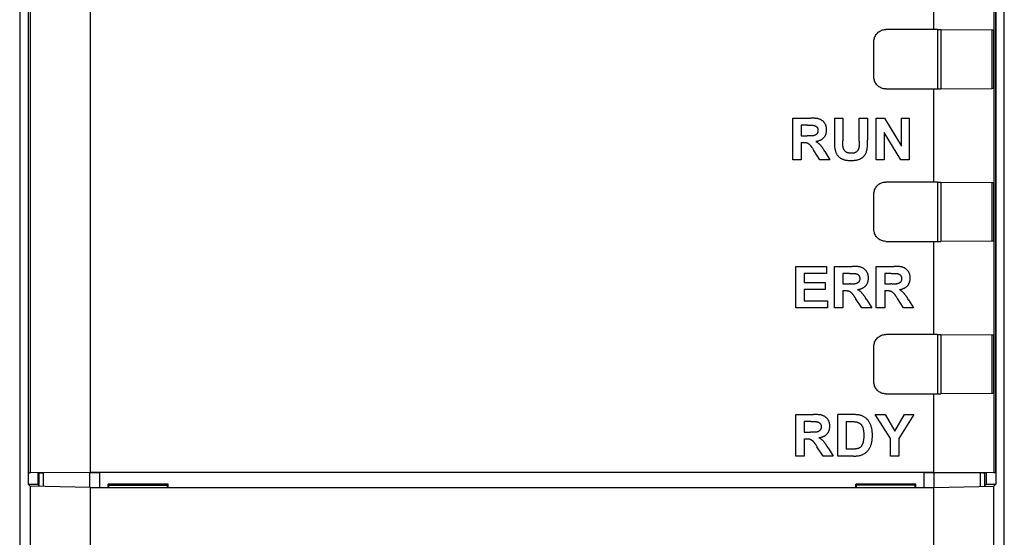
# Model space of a CAD drawing. Header units: millimetres. Extents: x 4414 to 5520, y -269 to 495.
# Tile 25 of 53: x 4793 to 4835, y -16 to 6. Entities that reach past the tile are written whole.
import ezdxf

# ---------------------------------------------------------------- set-up
doc = ezdxf.new("R2010")
doc.units = ezdxf.units.MM
doc.header["$LTSCALE"] = 23.1
doc.layers.get('0').update_dxf_attribs({"linetype": 'CONTINUOUS'})

msp = doc.modelspace()

# ---------------------------------------------------------------- linework, layer by layer
at = {"color": 0, "linetype": 'Continuous'}
for p, q in [((4793.402, 12.961), (4793.402, -155.439)), ((4835.402, -155.439), (4835.402, 12.961)), ((4793.769, 12.594), (4793.769, -13.608)), ((4793.782, -13.121), (4793.782, 12.581)), ((4793.848, 12.516), (4793.848, -13.116)), ((4796.413, 12.465), (4796.413, -13.112)), ((4832.392, 5.772), (4832.392, 12.465)), ((4834.957, 12.516), (4834.957, -13.116)), ((4835.023, 12.581), (4835.023, -13.121)), ((4835.036, 12.594), (4835.036, -13.608)), ((4832.554, 5.775), (4830.342, 5.775)), ((4832.554, 5.775), (4832.554, 3.248)), ((4832.554, 5.775), (4832.694, 5.775)), ((4832.694, 5.775), (4832.694, 3.248)), ((4832.694, 5.775), (4834.908, 5.763)), ((4834.877, 5.763), (4834.877, 3.259)), ((4834.937, 5.763), (4834.937, 3.26)), ((4834.957, 5.759), (4834.937, 5.763)), ((4829.842, 3.748), (4829.842, 5.275)), ((4830.342, 3.248), (4832.554, 3.248)), ((4832.392, -0.728), (4832.392, 3.251)), ((4832.554, 3.248), (4832.694, 3.248)), ((4832.694, 3.248), (4834.877, 3.259)), ((4834.917, 3.259), (4834.877, 3.259)), ((4834.929, 3.259), (4834.917, 3.259)), ((4834.937, 3.26), (4834.957, 3.264)), ((4826.377, 0.227), (4826.377, 1.995)), ((4826.377, 1.995), (4827.129, 1.995)), ((4826.735, 1.696), (4826.735, 1.247)), ((4827.013, 1.696), (4826.735, 1.696)), ((4828.16, 1.995), (4828.16, 1.023)), ((4828.16, 1.995), (4828.518, 1.995)), ((4828.518, 1.995), (4828.518, 1.037)), ((4829.207, 1.016), (4829.207, 1.995)), ((4829.207, 1.995), (4829.565, 1.995)), ((4829.565, 1.995), (4829.565, 1.065)), ((4829.943, 0.227), (4829.943, 1.995)), ((4829.943, 1.995), (4830.29, 1.995)), ((4830.29, 1.995), (4831.017, 0.81)), ((4831.017, 0.81), (4831.017, 1.995)), ((4831.017, 1.995), (4831.348, 1.995)), ((4831.348, 1.995), (4831.348, 0.227)), ((4830.274, 1.389), (4830.274, 0.227)), ((4830.991, 0.227), (4830.274, 1.389)), ((4826.735, 1.247), (4826.999, 1.247)), ((4826.735, 0.965), (4826.735, 0.227)), ((4827.057, 1.245), (4827.037, 1.246)), ((4827.095, 1.244), (4827.057, 1.245)), ((4827.115, 1.243), (4827.095, 1.244)), ((4828.16, 1.023), (4828.159, 0.938)), ((4828.515, 0.919), (4828.516, 0.94)), ((4828.516, 0.94), (4828.517, 0.983)), ((4828.517, 0.983), (4828.518, 1.005)), ((4829.565, 1.035), (4829.565, 1.065)), ((4827.218, 0.716), (4827.234, 0.69)), ((4827.267, 0.638), (4827.276, 0.626)), ((4827.54, 0.227), (4827.276, 0.626)), ((4827.722, 0.619), (4827.703, 0.651)), ((4827.751, 0.572), (4827.722, 0.619)), ((4827.751, 0.572), (4827.967, 0.227)), ((4826.735, 0.227), (4826.377, 0.227)), ((4827.967, 0.227), (4827.54, 0.227)), ((4830.274, 0.227), (4829.943, 0.227)), ((4831.348, 0.227), (4830.991, 0.227)), ((4832.554, -0.725), (4830.342, -0.725)), ((4832.554, -0.725), (4832.554, -3.252)), ((4832.554, -0.725), (4832.694, -0.725)), ((4832.694, -0.725), (4832.694, -3.252)), ((4832.694, -0.725), (4834.908, -0.737)), ((4834.877, -0.737), (4834.877, -3.241)), ((4834.937, -0.737), (4834.937, -3.24)), ((4834.937, -0.737), (4834.957, -0.741)), ((4829.842, -2.752), (4829.842, -1.225)), ((4830.342, -3.252), (4832.554, -3.252)), ((4832.392, -7.228), (4832.392, -3.249)), ((4832.554, -3.252), (4832.694, -3.252)), ((4834.877, -3.241), (4832.694, -3.252)), ((4834.917, -3.241), (4834.877, -3.241)), ((4834.929, -3.241), (4834.917, -3.241)), ((4834.957, -3.236), (4834.937, -3.24)), ((4826.513, -6.09), (4826.513, -4.321)), ((4826.513, -4.321), (4827.822, -4.321)), ((4827.822, -4.321), (4827.822, -4.62)), ((4828.16, -6.09), (4828.16, -4.321)), ((4828.16, -4.321), (4828.912, -4.321)), ((4829.943, -6.09), (4829.943, -4.321)), ((4829.943, -4.321), (4830.695, -4.321)), ((4826.871, -4.62), (4826.871, -5.013)), ((4827.822, -4.62), (4826.871, -4.62)), ((4826.871, -5.013), (4827.755, -5.013)), ((4827.755, -5.013), (4827.755, -5.312)), ((4828.518, -4.62), (4828.518, -5.07)), ((4828.797, -4.62), (4828.518, -4.62)), ((4830.301, -4.62), (4830.301, -5.07)), ((4830.58, -4.62), (4830.301, -4.62)), ((4826.871, -5.312), (4826.871, -5.791)), ((4827.755, -5.312), (4826.871, -5.312)), ((4828.518, -5.07), (4828.782, -5.07)), ((4828.518, -5.351), (4828.518, -6.09)), ((4828.84, -5.071), (4828.821, -5.07)), ((4828.879, -5.073), (4828.84, -5.071)), ((4828.898, -5.073), (4828.879, -5.073)), ((4830.301, -5.07), (4830.566, -5.07)), ((4830.301, -5.351), (4830.301, -6.09)), ((4830.623, -5.071), (4830.604, -5.07)), ((4830.662, -5.073), (4830.623, -5.071)), ((4830.681, -5.073), (4830.662, -5.073)), ((4826.871, -5.791), (4827.856, -5.791)), ((4827.856, -5.791), (4827.856, -6.09)), ((4829.051, -5.678), (4829.059, -5.691)), ((4829.323, -6.09), (4829.059, -5.691)), ((4829.505, -5.697), (4829.486, -5.666)), ((4829.535, -5.745), (4829.505, -5.697)), ((4829.535, -5.745), (4829.75, -6.09)), ((4830.834, -5.678), (4830.842, -5.691)), ((4831.107, -6.09), (4830.842, -5.691)), ((4831.289, -5.697), (4831.269, -5.666)), ((4831.318, -5.745), (4831.289, -5.697)), ((4831.318, -5.745), (4831.534, -6.09)), ((4827.856, -6.09), (4826.513, -6.09)), ((4828.518, -6.09), (4828.16, -6.09)), ((4829.75, -6.09), (4829.323, -6.09)), ((4830.301, -6.09), (4829.943, -6.09)), ((4831.534, -6.09), (4831.107, -6.09)), ((4832.554, -7.225), (4830.342, -7.225)), ((4832.554, -7.225), (4832.554, -9.752)), ((4832.554, -7.225), (4832.694, -7.225)), ((4832.694, -7.225), (4832.694, -9.752)), ((4832.694, -7.225), (4834.908, -7.237)), ((4834.877, -7.237), (4834.877, -9.741)), ((4834.937, -7.237), (4834.937, -9.74)), ((4834.937, -7.237), (4834.957, -7.241)), ((4829.842, -9.252), (4829.842, -7.725)), ((4830.342, -9.752), (4832.554, -9.752)), ((4832.392, -13.112), (4832.392, -9.749)), ((4832.554, -9.752), (4832.694, -9.752)), ((4834.877, -9.741), (4832.694, -9.752)), ((4834.917, -9.741), (4834.877, -9.741)), ((4834.929, -9.741), (4834.917, -9.741)), ((4834.957, -9.736), (4834.937, -9.74)), ((4826.513, -12.406), (4826.513, -10.638)), ((4826.513, -10.638), (4827.265, -10.638)), ((4828.296, -12.406), (4828.296, -10.638)), ((4830.544, -11.662), (4829.895, -10.638)), ((4829.895, -10.638), (4830.314, -10.638)), ((4830.314, -10.638), (4830.732, -11.338)), ((4830.732, -11.338), (4831.139, -10.638)), ((4831.55, -10.638), (4830.902, -11.664)), ((4831.139, -10.638), (4831.55, -10.638)), ((4826.871, -10.937), (4826.871, -11.386)), ((4827.15, -10.937), (4826.871, -10.937)), ((4828.654, -10.937), (4828.654, -12.107)), ((4828.654, -10.937), (4828.814, -10.937)), ((4826.871, -11.386), (4827.135, -11.386)), ((4826.871, -11.668), (4826.871, -12.406)), ((4827.193, -11.387), (4827.173, -11.387)), ((4827.231, -11.389), (4827.193, -11.387)), ((4827.251, -11.39), (4827.231, -11.389)), ((4830.544, -12.406), (4830.544, -11.662)), ((4830.902, -11.664), (4830.902, -12.406)), ((4827.354, -11.917), (4827.37, -11.943)), ((4827.404, -11.994), (4827.412, -12.007)), ((4827.676, -12.406), (4827.412, -12.007)), ((4827.858, -12.014), (4827.839, -11.982)), ((4827.887, -12.061), (4827.858, -12.014)), ((4827.887, -12.061), (4828.103, -12.406)), ((4828.959, -12.107), (4828.654, -12.107)), ((4826.871, -12.406), (4826.513, -12.406)), ((4828.103, -12.406), (4827.676, -12.406)), ((4828.967, -12.406), (4828.296, -12.406)), ((4830.902, -12.406), (4830.544, -12.406)), ((4793.782, -13.121), (4793.848, -13.116)), ((4796.413, -13.112), (4793.848, -13.116)), ((4794.237, -13.117), (4794.182, -13.121)), ((4794.182, -13.121), (4794.182, -13.621)), ((4794.237, -13.675), (4794.237, -13.117)), ((4794.237, -13.117), (4794.241, -13.117)), ((4794.241, -13.117), (4794.261, -13.117)), ((4794.261, -13.117), (4794.35, -13.117)), ((4794.35, -13.117), (4794.418, -13.116)), ((4796.401, -13.113), (4794.418, -13.116)), ((4794.418, -13.686), (4794.418, -13.116)), ((4796.401, -13.737), (4796.401, -13.113)), ((4796.401, -13.113), (4796.82, -13.113)), ((4832.392, -13.112), (4796.413, -13.112)), ((4796.82, -13.741), (4796.82, -13.113)), ((4831.985, -13.113), (4796.82, -13.113)), ((4831.985, -13.741), (4831.985, -13.113)), ((4831.985, -13.113), (4832.404, -13.113)), ((4834.957, -13.116), (4832.392, -13.112)), ((4832.404, -13.737), (4832.404, -13.113)), ((4832.404, -13.113), (4834.483, -13.117)), ((4834.387, -13.686), (4834.387, -13.116)), ((4834.483, -13.117), (4834.544, -13.117)), ((4834.568, -13.675), (4834.568, -13.117)), ((4834.623, -13.121), (4834.568, -13.117)), ((4834.623, -13.121), (4834.622, -13.621)), ((4835.023, -13.121), (4834.957, -13.116)), ((4793.848, -13.686), (4793.769, -13.608)), ((4793.769, -13.608), (4794.182, -13.608)), ((4793.848, -13.686), (4793.848, -154.993)), ((4796.413, -13.752), (4793.848, -13.686)), ((4794.237, -13.675), (4794.182, -13.621)), ((4796.413, -13.752), (4796.413, -154.942)), ((4796.413, -13.752), (4832.392, -13.752)), ((4797.18, -13.741), (4797.18, -13.6)), ((4797.18, -13.6), (4797.25, -13.635)), ((4799.735, -13.6), (4797.18, -13.6)), ((4797.18, -13.741), (4797.207, -13.7)), ((4797.207, -13.7), (4797.207, -13.614)), ((4797.207, -13.641), (4799.707, -13.641)), ((4799.665, -13.635), (4797.25, -13.635)), ((4799.735, -13.6), (4799.665, -13.635)), ((4799.707, -13.7), (4799.707, -13.614)), ((4799.735, -13.741), (4799.707, -13.7)), ((4799.735, -13.741), (4799.735, -13.6)), ((4829.07, -13.741), (4829.07, -13.6)), ((4831.625, -13.6), (4829.07, -13.6)), ((4829.07, -13.6), (4829.14, -13.635)), ((4829.07, -13.741), (4829.097, -13.7)), ((4829.097, -13.7), (4829.097, -13.614)), ((4831.597, -13.641), (4829.097, -13.641)), ((4831.555, -13.635), (4829.14, -13.635)), ((4831.625, -13.6), (4831.555, -13.635)), ((4831.597, -13.7), (4831.597, -13.614)), ((4831.625, -13.741), (4831.597, -13.7)), ((4831.625, -13.741), (4831.625, -13.6)), ((4832.392, -13.752), (4834.957, -13.686)), ((4832.392, -154.948), (4832.392, -13.752)), ((4834.622, -13.621), (4834.568, -13.675)), ((4834.622, -13.608), (4835.036, -13.608)), ((4834.957, -13.686), (4835.036, -13.608)), ((4834.957, -154.993), (4834.957, -13.686))]:
    msp.add_line(p, q, dxfattribs=at)
for points in [[(4829.842, 5.275), (4829.844, 5.319), (4829.85, 5.362), (4829.859, 5.404), (4829.872, 5.446), (4829.889, 5.486), (4829.909, 5.525), (4829.932, 5.561), (4829.959, 5.596), (4829.988, 5.628), (4830.02, 5.658), (4830.055, 5.684), (4830.092, 5.708), (4830.131, 5.728), (4830.171, 5.745), (4830.213, 5.758), (4830.255, 5.767), (4830.298, 5.773), (4830.342, 5.775)], [(4834.908, 5.763), (4834.923, 5.763), (4834.929, 5.763), (4834.933, 5.763), (4834.936, 5.763), (4834.937, 5.763)], [(4830.342, 3.248), (4830.298, 3.25), (4830.255, 3.255), (4830.213, 3.265), (4830.171, 3.278), (4830.131, 3.295), (4830.092, 3.315), (4830.055, 3.338), (4830.02, 3.365), (4829.988, 3.394), (4829.959, 3.426), (4829.932, 3.461), (4829.909, 3.498), (4829.889, 3.536), (4829.872, 3.577), (4829.859, 3.618), (4829.85, 3.66), (4829.844, 3.703), (4829.842, 3.748)], [(4834.937, 3.26), (4834.936, 3.26), (4834.933, 3.26), (4834.929, 3.259)], [(4827.013, 1.696), (4827.026, 1.696), (4827.039, 1.697), (4827.052, 1.697), (4827.065, 1.697)], [(4827.065, 1.697), (4827.117, 1.699), (4827.13, 1.7), (4827.143, 1.7), (4827.156, 1.7), (4827.169, 1.7), (4827.182, 1.7), (4827.195, 1.7), (4827.208, 1.699), (4827.222, 1.698), (4827.235, 1.696), (4827.248, 1.695), (4827.261, 1.693), (4827.274, 1.69), (4827.283, 1.688), (4827.292, 1.686), (4827.301, 1.683), (4827.309, 1.681), (4827.318, 1.678), (4827.327, 1.674), (4827.335, 1.671), (4827.344, 1.667), (4827.352, 1.663), (4827.36, 1.659), (4827.367, 1.655), (4827.375, 1.65), (4827.382, 1.645), (4827.389, 1.639), (4827.396, 1.633), (4827.402, 1.627), (4827.408, 1.621), (4827.413, 1.615), (4827.418, 1.608), (4827.423, 1.601), (4827.427, 1.594), (4827.431, 1.586), (4827.435, 1.579), (4827.438, 1.571), (4827.441, 1.563), (4827.444, 1.555), (4827.446, 1.546), (4827.449, 1.538), (4827.45, 1.529), (4827.452, 1.52), (4827.453, 1.512), (4827.454, 1.503), (4827.455, 1.494), (4827.455, 1.485), (4827.456, 1.476), (4827.456, 1.467), (4827.455, 1.457), (4827.455, 1.448), (4827.454, 1.438), (4827.452, 1.429), (4827.451, 1.42), (4827.449, 1.41), (4827.447, 1.401), (4827.444, 1.392), (4827.441, 1.384), (4827.437, 1.375), (4827.433, 1.367), (4827.429, 1.359), (4827.425, 1.351), (4827.42, 1.343), (4827.414, 1.336), (4827.409, 1.33), (4827.402, 1.323), (4827.396, 1.317), (4827.389, 1.311), (4827.382, 1.305), (4827.375, 1.299), (4827.368, 1.294), (4827.36, 1.289), (4827.352, 1.285), (4827.344, 1.28), (4827.336, 1.276), (4827.328, 1.272), (4827.32, 1.269), (4827.309, 1.265), (4827.299, 1.261), (4827.289, 1.258), (4827.278, 1.255), (4827.267, 1.252), (4827.257, 1.25), (4827.246, 1.248), (4827.235, 1.247), (4827.225, 1.246), (4827.214, 1.244), (4827.203, 1.244), (4827.192, 1.243)], [(4827.359, 1.007), (4827.377, 1.01), (4827.395, 1.013), (4827.413, 1.017), (4827.432, 1.021), (4827.45, 1.026), (4827.468, 1.031), (4827.486, 1.037), (4827.504, 1.043), (4827.522, 1.049), (4827.54, 1.057), (4827.557, 1.064), (4827.574, 1.072), (4827.591, 1.081), (4827.607, 1.09), (4827.623, 1.1), (4827.638, 1.11), (4827.653, 1.121), (4827.667, 1.133), (4827.681, 1.145), (4827.695, 1.157), (4827.707, 1.171), (4827.719, 1.184), (4827.731, 1.199), (4827.741, 1.214), (4827.751, 1.229), (4827.76, 1.245), (4827.769, 1.262), (4827.777, 1.279), (4827.785, 1.296), (4827.791, 1.313), (4827.797, 1.331), (4827.803, 1.349), (4827.808, 1.367), (4827.812, 1.386), (4827.815, 1.405), (4827.818, 1.424), (4827.82, 1.442), (4827.822, 1.461), (4827.823, 1.48), (4827.824, 1.499), (4827.823, 1.519), (4827.823, 1.539), (4827.821, 1.559), (4827.819, 1.579), (4827.816, 1.598), (4827.812, 1.617), (4827.808, 1.636), (4827.803, 1.655), (4827.797, 1.674), (4827.79, 1.692), (4827.783, 1.71), (4827.775, 1.728), (4827.766, 1.745), (4827.757, 1.762), (4827.746, 1.778), (4827.735, 1.794), (4827.724, 1.809), (4827.711, 1.824), (4827.698, 1.838), (4827.685, 1.852), (4827.67, 1.865), (4827.656, 1.878), (4827.64, 1.889), (4827.625, 1.901), (4827.609, 1.911), (4827.592, 1.921), (4827.575, 1.931), (4827.558, 1.939), (4827.541, 1.947), (4827.521, 1.955), (4827.502, 1.962), (4827.482, 1.968), (4827.462, 1.973), (4827.442, 1.978), (4827.421, 1.981), (4827.401, 1.985), (4827.38, 1.987), (4827.359, 1.99), (4827.339, 1.991), (4827.318, 1.993), (4827.297, 1.994), (4827.275, 1.994), (4827.254, 1.995), (4827.233, 1.995), (4827.212, 1.995), (4827.129, 1.995)], [(4826.735, 0.965), (4826.838, 0.965), (4826.848, 0.965), (4826.858, 0.965), (4826.868, 0.965), (4826.879, 0.965), (4826.889, 0.964), (4826.899, 0.963), (4826.909, 0.963), (4826.919, 0.962), (4826.93, 0.96), (4826.939, 0.959), (4826.949, 0.957), (4826.959, 0.954), (4826.969, 0.952), (4826.978, 0.949), (4826.988, 0.945), (4826.997, 0.942), (4827.006, 0.938), (4827.015, 0.933), (4827.024, 0.928), (4827.032, 0.923), (4827.041, 0.917), (4827.049, 0.912), (4827.057, 0.906), (4827.065, 0.899), (4827.073, 0.893), (4827.08, 0.886), (4827.088, 0.879), (4827.095, 0.872), (4827.106, 0.861), (4827.117, 0.85), (4827.127, 0.839), (4827.137, 0.827), (4827.147, 0.815), (4827.156, 0.803), (4827.166, 0.791), (4827.175, 0.779), (4827.184, 0.766), (4827.192, 0.754), (4827.201, 0.741), (4827.209, 0.729), (4827.218, 0.716)], [(4827.037, 1.246), (4827.028, 1.246), (4827.018, 1.247), (4827.008, 1.247), (4826.999, 1.247)], [(4827.192, 1.243), (4827.182, 1.243), (4827.173, 1.242), (4827.163, 1.242), (4827.153, 1.242), (4827.144, 1.242), (4827.134, 1.242), (4827.124, 1.243), (4827.115, 1.243)], [(4827.703, 0.651), (4827.693, 0.667), (4827.683, 0.682), (4827.673, 0.698), (4827.662, 0.713), (4827.652, 0.729), (4827.642, 0.744), (4827.631, 0.759), (4827.62, 0.774), (4827.609, 0.789), (4827.597, 0.803), (4827.586, 0.818), (4827.574, 0.832), (4827.561, 0.846), (4827.549, 0.859), (4827.536, 0.872), (4827.522, 0.885), (4827.509, 0.898), (4827.495, 0.91), (4827.481, 0.922), (4827.466, 0.934), (4827.452, 0.945), (4827.437, 0.956), (4827.421, 0.967), (4827.406, 0.978), (4827.39, 0.988), (4827.375, 0.998), (4827.359, 1.007)], [(4828.159, 0.938), (4828.16, 0.909), (4828.16, 0.881), (4828.161, 0.853), (4828.162, 0.824), (4828.163, 0.796), (4828.165, 0.768), (4828.168, 0.74), (4828.172, 0.712), (4828.176, 0.684), (4828.181, 0.656), (4828.187, 0.629), (4828.195, 0.602), (4828.202, 0.578), (4828.21, 0.555), (4828.219, 0.532), (4828.23, 0.51), (4828.241, 0.488), (4828.253, 0.466), (4828.265, 0.445), (4828.279, 0.425), (4828.294, 0.405), (4828.31, 0.388), (4828.326, 0.371), (4828.343, 0.354), (4828.36, 0.339), (4828.379, 0.324), (4828.398, 0.31), (4828.417, 0.297), (4828.438, 0.285), (4828.458, 0.273), (4828.479, 0.263), (4828.501, 0.253), (4828.525, 0.244), (4828.549, 0.235), (4828.574, 0.227), (4828.599, 0.221), (4828.624, 0.215), (4828.649, 0.21), (4828.675, 0.206), (4828.7, 0.203), (4828.726, 0.2), (4828.752, 0.198), (4828.778, 0.196), (4828.805, 0.195), (4828.831, 0.195), (4828.857, 0.195), (4828.883, 0.195), (4828.91, 0.195), (4828.937, 0.196), (4828.964, 0.198), (4828.99, 0.199), (4829.017, 0.202), (4829.043, 0.205), (4829.07, 0.208), (4829.096, 0.213), (4829.121, 0.218), (4829.147, 0.224), (4829.173, 0.231), (4829.198, 0.24), (4829.223, 0.249), (4829.244, 0.258), (4829.265, 0.267), (4829.286, 0.278), (4829.306, 0.289), (4829.326, 0.302), (4829.345, 0.315), (4829.363, 0.329), (4829.381, 0.344), (4829.398, 0.359), (4829.414, 0.376), (4829.43, 0.393), (4829.443, 0.41), (4829.456, 0.429), (4829.469, 0.448), (4829.48, 0.467), (4829.49, 0.487), (4829.5, 0.508), (4829.509, 0.529), (4829.517, 0.55), (4829.524, 0.571), (4829.53, 0.593), (4829.536, 0.615), (4829.543, 0.644), (4829.549, 0.674), (4829.553, 0.704), (4829.557, 0.734), (4829.56, 0.764), (4829.562, 0.794), (4829.564, 0.824), (4829.565, 0.854), (4829.565, 0.884), (4829.566, 0.914), (4829.566, 0.945), (4829.565, 1.035)], [(4829.208, 0.969), (4829.209, 0.921), (4829.209, 0.905), (4829.21, 0.889), (4829.21, 0.873), (4829.209, 0.857), (4829.209, 0.842), (4829.208, 0.826), (4829.207, 0.81), (4829.206, 0.794), (4829.204, 0.778), (4829.202, 0.763), (4829.199, 0.747), (4829.195, 0.731), (4829.191, 0.716), (4829.188, 0.704), (4829.184, 0.693), (4829.18, 0.681), (4829.175, 0.67), (4829.17, 0.659), (4829.165, 0.648), (4829.159, 0.637), (4829.153, 0.626), (4829.146, 0.616), (4829.14, 0.606), (4829.132, 0.597), (4829.125, 0.588), (4829.117, 0.579), (4829.108, 0.571), (4829.1, 0.563), (4829.09, 0.556), (4829.081, 0.549), (4829.071, 0.543), (4829.061, 0.538), (4829.051, 0.533), (4829.04, 0.528), (4829.029, 0.524), (4829.018, 0.52), (4829.007, 0.517), (4828.995, 0.513), (4828.983, 0.511), (4828.972, 0.508), (4828.959, 0.507), (4828.947, 0.505), (4828.935, 0.504), (4828.923, 0.503), (4828.91, 0.502), (4828.898, 0.501), (4828.885, 0.501), (4828.873, 0.501), (4828.859, 0.501), (4828.846, 0.502), (4828.832, 0.502), (4828.819, 0.504), (4828.805, 0.505), (4828.792, 0.507), (4828.779, 0.509), (4828.766, 0.511), (4828.753, 0.514), (4828.741, 0.517), (4828.728, 0.521), (4828.716, 0.525), (4828.704, 0.53), (4828.693, 0.534), (4828.681, 0.54), (4828.67, 0.546), (4828.659, 0.552), (4828.649, 0.559), (4828.639, 0.567), (4828.629, 0.575), (4828.62, 0.584), (4828.611, 0.593), (4828.602, 0.602), (4828.594, 0.612), (4828.586, 0.623), (4828.579, 0.633), (4828.572, 0.645), (4828.565, 0.656), (4828.559, 0.668), (4828.554, 0.68), (4828.548, 0.692), (4828.543, 0.704), (4828.539, 0.716), (4828.535, 0.729), (4828.531, 0.741), (4828.527, 0.757), (4828.524, 0.772), (4828.521, 0.787), (4828.519, 0.803), (4828.518, 0.818), (4828.516, 0.834), (4828.516, 0.85), (4828.515, 0.865)], [(4828.515, 0.865), (4828.515, 0.876), (4828.515, 0.887), (4828.515, 0.897), (4828.515, 0.908), (4828.515, 0.919)], [(4828.518, 1.005), (4828.518, 1.015), (4828.518, 1.026), (4828.518, 1.037)], [(4829.207, 1.016), (4829.207, 1), (4829.207, 0.985), (4829.208, 0.969)], [(4827.234, 0.69), (4827.251, 0.664), (4827.267, 0.638)], [(4829.842, -1.225), (4829.844, -1.181), (4829.85, -1.138), (4829.859, -1.096), (4829.872, -1.054), (4829.889, -1.014), (4829.909, -0.975), (4829.932, -0.939), (4829.959, -0.904), (4829.988, -0.872), (4830.02, -0.842), (4830.055, -0.816), (4830.092, -0.792), (4830.131, -0.772), (4830.171, -0.755), (4830.213, -0.742), (4830.255, -0.733), (4830.298, -0.727), (4830.342, -0.725)], [(4834.908, -0.737), (4834.923, -0.737), (4834.929, -0.737), (4834.933, -0.737), (4834.936, -0.737), (4834.937, -0.737)], [(4830.342, -3.252), (4830.298, -3.25), (4830.255, -3.245), (4830.213, -3.235), (4830.171, -3.222), (4830.131, -3.205), (4830.092, -3.185), (4830.055, -3.162), (4830.02, -3.135), (4829.988, -3.106), (4829.959, -3.074), (4829.932, -3.039), (4829.909, -3.002), (4829.889, -2.964), (4829.872, -2.923), (4829.859, -2.882), (4829.85, -2.84), (4829.844, -2.797), (4829.842, -2.752)], [(4834.937, -3.24), (4834.936, -3.24), (4834.933, -3.24), (4834.929, -3.241)], [(4828.797, -4.62), (4828.81, -4.62), (4828.823, -4.62), (4828.836, -4.62), (4828.849, -4.619)], [(4828.849, -4.619), (4828.901, -4.617), (4828.914, -4.617), (4828.927, -4.616), (4828.94, -4.616), (4828.953, -4.616), (4828.966, -4.616), (4828.979, -4.617), (4828.992, -4.618), (4829.005, -4.619), (4829.018, -4.62), (4829.031, -4.622), (4829.044, -4.624), (4829.057, -4.626), (4829.066, -4.628), (4829.075, -4.631), (4829.084, -4.633), (4829.093, -4.636), (4829.101, -4.639), (4829.11, -4.642), (4829.119, -4.645), (4829.127, -4.649), (4829.135, -4.653), (4829.143, -4.657), (4829.151, -4.662), (4829.158, -4.667), (4829.166, -4.672), (4829.172, -4.677), (4829.179, -4.683), (4829.185, -4.689), (4829.191, -4.696), (4829.197, -4.702), (4829.202, -4.709), (4829.206, -4.716), (4829.211, -4.723), (4829.215, -4.73), (4829.218, -4.738), (4829.222, -4.746), (4829.225, -4.754), (4829.227, -4.762), (4829.23, -4.77), (4829.232, -4.779), (4829.234, -4.787), (4829.235, -4.796), (4829.237, -4.805), (4829.238, -4.813), (4829.238, -4.822), (4829.239, -4.831), (4829.239, -4.84), (4829.239, -4.85), (4829.239, -4.859), (4829.238, -4.869), (4829.237, -4.878), (4829.236, -4.888), (4829.234, -4.897), (4829.232, -4.906), (4829.23, -4.915), (4829.227, -4.924), (4829.224, -4.933), (4829.221, -4.941), (4829.217, -4.949), (4829.213, -4.957), (4829.208, -4.965), (4829.203, -4.973), (4829.198, -4.98), (4829.192, -4.987), (4829.186, -4.993), (4829.179, -5), (4829.173, -5.006), (4829.166, -5.011), (4829.158, -5.017), (4829.151, -5.022), (4829.143, -5.027), (4829.136, -5.032), (4829.128, -5.036), (4829.119, -5.04), (4829.111, -5.044), (4829.103, -5.048), (4829.093, -5.052), (4829.082, -5.055), (4829.072, -5.059), (4829.061, -5.061), (4829.051, -5.064), (4829.04, -5.066), (4829.029, -5.068), (4829.019, -5.07), (4829.008, -5.071), (4828.997, -5.072), (4828.986, -5.073), (4828.975, -5.073)], [(4829.142, -5.309), (4829.16, -5.306), (4829.178, -5.303), (4829.197, -5.299), (4829.215, -5.295), (4829.233, -5.29), (4829.252, -5.285), (4829.27, -5.28), (4829.288, -5.274), (4829.305, -5.267), (4829.323, -5.26), (4829.34, -5.252), (4829.357, -5.244), (4829.374, -5.235), (4829.39, -5.226), (4829.406, -5.216), (4829.421, -5.206), (4829.436, -5.195), (4829.451, -5.184), (4829.465, -5.172), (4829.478, -5.159), (4829.491, -5.146), (4829.503, -5.132), (4829.514, -5.117), (4829.524, -5.103), (4829.534, -5.087), (4829.544, -5.071), (4829.552, -5.055), (4829.56, -5.038), (4829.568, -5.021), (4829.575, -5.003), (4829.581, -4.985), (4829.586, -4.967), (4829.591, -4.949), (4829.595, -4.93), (4829.599, -4.912), (4829.601, -4.893), (4829.604, -4.874), (4829.605, -4.855), (4829.606, -4.836), (4829.607, -4.817), (4829.607, -4.797), (4829.606, -4.777), (4829.604, -4.757), (4829.602, -4.738), (4829.599, -4.718), (4829.596, -4.699), (4829.591, -4.68), (4829.586, -4.661), (4829.58, -4.643), (4829.574, -4.624), (4829.566, -4.606), (4829.558, -4.589), (4829.55, -4.572), (4829.54, -4.555), (4829.53, -4.538), (4829.519, -4.523), (4829.507, -4.507), (4829.495, -4.493), (4829.482, -4.478), (4829.468, -4.465), (4829.454, -4.451), (4829.439, -4.439), (4829.424, -4.427), (4829.408, -4.416), (4829.392, -4.405), (4829.375, -4.395), (4829.358, -4.386), (4829.341, -4.377), (4829.324, -4.369), (4829.305, -4.362), (4829.285, -4.355), (4829.265, -4.349), (4829.245, -4.343), (4829.225, -4.339), (4829.205, -4.335), (4829.184, -4.332), (4829.163, -4.329), (4829.143, -4.327), (4829.122, -4.325), (4829.101, -4.324), (4829.08, -4.323), (4829.059, -4.322), (4829.038, -4.322), (4829.017, -4.321), (4828.996, -4.321), (4828.912, -4.321)], [(4830.58, -4.62), (4830.593, -4.62), (4830.606, -4.62), (4830.619, -4.62), (4830.632, -4.619)], [(4830.632, -4.619), (4830.684, -4.617), (4830.697, -4.617), (4830.71, -4.616), (4830.723, -4.616), (4830.736, -4.616), (4830.749, -4.616), (4830.762, -4.617), (4830.775, -4.618), (4830.788, -4.619), (4830.801, -4.62), (4830.814, -4.622), (4830.827, -4.624), (4830.84, -4.626), (4830.849, -4.628), (4830.858, -4.631), (4830.867, -4.633), (4830.876, -4.636), (4830.885, -4.639), (4830.893, -4.642), (4830.902, -4.645), (4830.91, -4.649), (4830.918, -4.653), (4830.926, -4.657), (4830.934, -4.662), (4830.942, -4.667), (4830.949, -4.672), (4830.956, -4.677), (4830.962, -4.683), (4830.969, -4.689), (4830.975, -4.696), (4830.98, -4.702), (4830.985, -4.709), (4830.99, -4.716), (4830.994, -4.723), (4830.998, -4.73), (4831.001, -4.738), (4831.005, -4.746), (4831.008, -4.754), (4831.011, -4.762), (4831.013, -4.77), (4831.015, -4.779), (4831.017, -4.787), (4831.019, -4.796), (4831.02, -4.805), (4831.021, -4.813), (4831.022, -4.822), (4831.022, -4.831), (4831.022, -4.84), (4831.022, -4.85), (4831.022, -4.859), (4831.021, -4.869), (4831.02, -4.878), (4831.019, -4.888), (4831.017, -4.897), (4831.015, -4.906), (4831.013, -4.915), (4831.01, -4.924), (4831.007, -4.933), (4831.004, -4.941), (4831, -4.949), (4830.996, -4.957), (4830.991, -4.965), (4830.986, -4.973), (4830.981, -4.98), (4830.975, -4.987), (4830.969, -4.993), (4830.963, -5), (4830.956, -5.006), (4830.949, -5.011), (4830.942, -5.017), (4830.934, -5.022), (4830.927, -5.027), (4830.919, -5.032), (4830.911, -5.036), (4830.903, -5.04), (4830.894, -5.044), (4830.886, -5.048), (4830.876, -5.052), (4830.866, -5.055), (4830.855, -5.059), (4830.845, -5.061), (4830.834, -5.064), (4830.823, -5.066), (4830.813, -5.068), (4830.802, -5.07), (4830.791, -5.071), (4830.78, -5.072), (4830.769, -5.073), (4830.758, -5.073)], [(4830.925, -5.309), (4830.943, -5.306), (4830.962, -5.303), (4830.98, -5.299), (4830.998, -5.295), (4831.017, -5.29), (4831.035, -5.285), (4831.053, -5.28), (4831.071, -5.274), (4831.089, -5.267), (4831.106, -5.26), (4831.123, -5.252), (4831.14, -5.244), (4831.157, -5.235), (4831.173, -5.226), (4831.189, -5.216), (4831.205, -5.206), (4831.22, -5.195), (4831.234, -5.184), (4831.248, -5.172), (4831.261, -5.159), (4831.274, -5.146), (4831.286, -5.132), (4831.297, -5.117), (4831.308, -5.103), (4831.318, -5.087), (4831.327, -5.071), (4831.336, -5.055), (4831.344, -5.038), (4831.351, -5.021), (4831.358, -5.003), (4831.364, -4.985), (4831.369, -4.967), (4831.374, -4.949), (4831.378, -4.93), (4831.382, -4.912), (4831.385, -4.893), (4831.387, -4.874), (4831.389, -4.855), (4831.39, -4.836), (4831.39, -4.817), (4831.39, -4.797), (4831.389, -4.777), (4831.388, -4.757), (4831.385, -4.738), (4831.382, -4.718), (4831.379, -4.699), (4831.374, -4.68), (4831.369, -4.661), (4831.364, -4.643), (4831.357, -4.624), (4831.35, -4.606), (4831.342, -4.589), (4831.333, -4.572), (4831.323, -4.555), (4831.313, -4.538), (4831.302, -4.523), (4831.29, -4.507), (4831.278, -4.493), (4831.265, -4.478), (4831.251, -4.465), (4831.237, -4.451), (4831.222, -4.439), (4831.207, -4.427), (4831.191, -4.416), (4831.175, -4.405), (4831.159, -4.395), (4831.142, -4.386), (4831.125, -4.377), (4831.107, -4.369), (4831.088, -4.362), (4831.068, -4.355), (4831.049, -4.349), (4831.029, -4.343), (4831.008, -4.339), (4830.988, -4.335), (4830.967, -4.332), (4830.947, -4.329), (4830.926, -4.327), (4830.905, -4.325), (4830.884, -4.324), (4830.863, -4.323), (4830.842, -4.322), (4830.821, -4.322), (4830.8, -4.321), (4830.779, -4.321), (4830.695, -4.321)], [(4828.518, -5.351), (4828.621, -5.351), (4828.631, -5.351), (4828.641, -5.351), (4828.652, -5.351), (4828.662, -5.352), (4828.672, -5.352), (4828.682, -5.353), (4828.693, -5.354), (4828.703, -5.355), (4828.713, -5.356), (4828.723, -5.358), (4828.733, -5.36), (4828.742, -5.362), (4828.752, -5.365), (4828.762, -5.368), (4828.771, -5.371), (4828.78, -5.375), (4828.789, -5.379), (4828.798, -5.383), (4828.807, -5.388), (4828.815, -5.393), (4828.824, -5.399), (4828.832, -5.405), (4828.84, -5.411), (4828.848, -5.417), (4828.856, -5.424), (4828.864, -5.43), (4828.871, -5.437), (4828.879, -5.444), (4828.889, -5.455), (4828.9, -5.466), (4828.91, -5.478), (4828.92, -5.489), (4828.93, -5.501), (4828.94, -5.513), (4828.949, -5.525), (4828.958, -5.537), (4828.967, -5.55), (4828.976, -5.562), (4828.984, -5.575), (4828.993, -5.588), (4829.001, -5.601)], [(4828.821, -5.07), (4828.811, -5.07), (4828.801, -5.07), (4828.792, -5.07), (4828.782, -5.07)], [(4828.975, -5.073), (4828.966, -5.074), (4828.956, -5.074), (4828.946, -5.074), (4828.937, -5.074), (4828.927, -5.074), (4828.917, -5.074), (4828.908, -5.074), (4828.898, -5.073)], [(4829.486, -5.666), (4829.476, -5.65), (4829.466, -5.634), (4829.456, -5.619), (4829.446, -5.603), (4829.435, -5.588), (4829.425, -5.572), (4829.414, -5.557), (4829.403, -5.542), (4829.392, -5.528), (4829.381, -5.513), (4829.369, -5.499), (4829.357, -5.485), (4829.345, -5.471), (4829.332, -5.457), (4829.319, -5.444), (4829.306, -5.431), (4829.292, -5.418), (4829.278, -5.406), (4829.264, -5.394), (4829.25, -5.382), (4829.235, -5.371), (4829.22, -5.36), (4829.205, -5.349), (4829.189, -5.339), (4829.174, -5.329), (4829.158, -5.319), (4829.142, -5.309)], [(4830.301, -5.351), (4830.404, -5.351), (4830.415, -5.351), (4830.425, -5.351), (4830.435, -5.351), (4830.445, -5.352), (4830.456, -5.352), (4830.466, -5.353), (4830.476, -5.354), (4830.486, -5.355), (4830.496, -5.356), (4830.506, -5.358), (4830.516, -5.36), (4830.526, -5.362), (4830.535, -5.365), (4830.545, -5.368), (4830.554, -5.371), (4830.564, -5.375), (4830.573, -5.379), (4830.581, -5.383), (4830.59, -5.388), (4830.599, -5.393), (4830.607, -5.399), (4830.615, -5.405), (4830.624, -5.411), (4830.631, -5.417), (4830.639, -5.424), (4830.647, -5.43), (4830.654, -5.437), (4830.662, -5.444), (4830.673, -5.455), (4830.683, -5.466), (4830.694, -5.478), (4830.704, -5.489), (4830.713, -5.501), (4830.723, -5.513), (4830.732, -5.525), (4830.741, -5.537), (4830.75, -5.55), (4830.759, -5.562), (4830.767, -5.575), (4830.776, -5.588), (4830.784, -5.601)], [(4830.604, -5.07), (4830.594, -5.07), (4830.585, -5.07), (4830.575, -5.07), (4830.566, -5.07)], [(4830.758, -5.073), (4830.749, -5.074), (4830.739, -5.074), (4830.73, -5.074), (4830.72, -5.074), (4830.71, -5.074), (4830.701, -5.074), (4830.691, -5.074), (4830.681, -5.073)], [(4831.269, -5.666), (4831.259, -5.65), (4831.249, -5.634), (4831.239, -5.619), (4831.229, -5.603), (4831.219, -5.588), (4831.208, -5.572), (4831.197, -5.557), (4831.186, -5.542), (4831.175, -5.528), (4831.164, -5.513), (4831.152, -5.499), (4831.14, -5.485), (4831.128, -5.471), (4831.115, -5.457), (4831.102, -5.444), (4831.089, -5.431), (4831.075, -5.418), (4831.062, -5.406), (4831.047, -5.394), (4831.033, -5.382), (4831.018, -5.371), (4831.003, -5.36), (4830.988, -5.349), (4830.973, -5.339), (4830.957, -5.329), (4830.941, -5.319), (4830.925, -5.309)], [(4829.001, -5.601), (4829.018, -5.626), (4829.026, -5.639), (4829.034, -5.652), (4829.051, -5.678)], [(4830.784, -5.601), (4830.801, -5.626), (4830.809, -5.639), (4830.817, -5.652), (4830.834, -5.678)], [(4829.842, -7.725), (4829.844, -7.681), (4829.85, -7.638), (4829.859, -7.596), (4829.872, -7.554), (4829.889, -7.514), (4829.909, -7.475), (4829.932, -7.439), (4829.959, -7.404), (4829.988, -7.372), (4830.02, -7.342), (4830.055, -7.316), (4830.092, -7.292), (4830.131, -7.272), (4830.171, -7.255), (4830.213, -7.242), (4830.255, -7.233), (4830.298, -7.227), (4830.342, -7.225)], [(4834.908, -7.237), (4834.923, -7.237), (4834.929, -7.237), (4834.933, -7.237), (4834.936, -7.237), (4834.937, -7.237)], [(4830.342, -9.752), (4830.298, -9.75), (4830.255, -9.745), (4830.213, -9.735), (4830.171, -9.722), (4830.131, -9.705), (4830.092, -9.685), (4830.055, -9.662), (4830.02, -9.635), (4829.988, -9.606), (4829.959, -9.574), (4829.932, -9.539), (4829.909, -9.502), (4829.889, -9.464), (4829.872, -9.423), (4829.859, -9.382), (4829.85, -9.34), (4829.844, -9.297), (4829.842, -9.252)], [(4834.937, -9.74), (4834.936, -9.74), (4834.933, -9.74), (4834.929, -9.741)], [(4827.495, -11.626), (4827.513, -11.623), (4827.531, -11.619), (4827.55, -11.616), (4827.568, -11.611), (4827.586, -11.607), (4827.604, -11.602), (4827.623, -11.596), (4827.64, -11.59), (4827.658, -11.583), (4827.676, -11.576), (4827.693, -11.569), (4827.71, -11.56), (4827.727, -11.552), (4827.743, -11.543), (4827.759, -11.533), (4827.774, -11.522), (4827.789, -11.512), (4827.804, -11.5), (4827.818, -11.488), (4827.831, -11.475), (4827.843, -11.462), (4827.855, -11.448), (4827.867, -11.434), (4827.877, -11.419), (4827.887, -11.403), (4827.897, -11.387), (4827.905, -11.371), (4827.913, -11.354), (4827.921, -11.337), (4827.927, -11.32), (4827.934, -11.302), (4827.939, -11.284), (4827.944, -11.265), (4827.948, -11.247), (4827.951, -11.228), (4827.954, -11.209), (4827.957, -11.19), (4827.958, -11.171), (4827.959, -11.152), (4827.96, -11.133), (4827.96, -11.113), (4827.959, -11.094), (4827.957, -11.074), (4827.955, -11.054), (4827.952, -11.035), (4827.948, -11.015), (4827.944, -10.996), (4827.939, -10.978), (4827.933, -10.959), (4827.927, -10.941), (4827.919, -10.923), (4827.911, -10.905), (4827.902, -10.888), (4827.893, -10.871), (4827.883, -10.855), (4827.872, -10.839), (4827.86, -10.824), (4827.847, -10.809), (4827.834, -10.795), (4827.821, -10.781), (4827.807, -10.768), (4827.792, -10.755), (4827.777, -10.743), (4827.761, -10.732), (4827.745, -10.721), (4827.728, -10.711), (4827.711, -10.702), (4827.694, -10.693), (4827.677, -10.686), (4827.657, -10.678), (4827.638, -10.671), (4827.618, -10.665), (4827.598, -10.66), (4827.578, -10.655), (4827.558, -10.651), (4827.537, -10.648), (4827.516, -10.645), (4827.496, -10.643), (4827.475, -10.641), (4827.454, -10.64), (4827.433, -10.639), (4827.412, -10.638), (4827.391, -10.638), (4827.369, -10.638), (4827.348, -10.638), (4827.265, -10.638)], [(4828.967, -12.406), (4828.998, -12.406), (4829.03, -12.405), (4829.062, -12.404), (4829.094, -12.402), (4829.126, -12.399), (4829.157, -12.395), (4829.189, -12.39), (4829.22, -12.384), (4829.251, -12.377), (4829.282, -12.368), (4829.309, -12.359), (4829.337, -12.349), (4829.363, -12.338), (4829.389, -12.326), (4829.415, -12.312), (4829.44, -12.297), (4829.464, -12.281), (4829.488, -12.264), (4829.51, -12.246), (4829.532, -12.227), (4829.552, -12.208), (4829.571, -12.187), (4829.59, -12.165), (4829.607, -12.143), (4829.623, -12.12), (4829.639, -12.096), (4829.653, -12.071), (4829.667, -12.046), (4829.679, -12.021), (4829.691, -11.995), (4829.702, -11.968), (4829.712, -11.942), (4829.721, -11.915), (4829.731, -11.882), (4829.74, -11.848), (4829.748, -11.814), (4829.754, -11.78), (4829.76, -11.746), (4829.765, -11.712), (4829.768, -11.677), (4829.771, -11.643), (4829.773, -11.608), (4829.775, -11.573), (4829.775, -11.539), (4829.775, -11.503), (4829.775, -11.468), (4829.773, -11.433), (4829.771, -11.397), (4829.768, -11.362), (4829.764, -11.327), (4829.759, -11.292), (4829.753, -11.257), (4829.746, -11.223), (4829.738, -11.189), (4829.728, -11.155), (4829.718, -11.121), (4829.707, -11.092), (4829.696, -11.064), (4829.684, -11.036), (4829.671, -11.008), (4829.657, -10.981), (4829.641, -10.955), (4829.625, -10.929), (4829.608, -10.904), (4829.589, -10.88), (4829.57, -10.857), (4829.549, -10.835), (4829.529, -10.814), (4829.507, -10.795), (4829.485, -10.777), (4829.462, -10.76), (4829.438, -10.744), (4829.414, -10.729), (4829.389, -10.715), (4829.363, -10.702), (4829.337, -10.691), (4829.31, -10.681), (4829.283, -10.672), (4829.256, -10.664), (4829.229, -10.658), (4829.201, -10.652), (4829.173, -10.648), (4829.145, -10.645), (4829.117, -10.642), (4829.089, -10.641), (4829.06, -10.639), (4829.032, -10.638), (4829.004, -10.638), (4828.975, -10.638), (4828.296, -10.638)], [(4827.15, -10.937), (4827.163, -10.937), (4827.176, -10.936), (4827.189, -10.936), (4827.202, -10.935)], [(4827.202, -10.935), (4827.254, -10.933), (4827.267, -10.933), (4827.28, -10.933), (4827.293, -10.933), (4827.306, -10.933), (4827.319, -10.933), (4827.332, -10.933), (4827.345, -10.934), (4827.358, -10.935), (4827.371, -10.936), (4827.384, -10.938), (4827.397, -10.94), (4827.41, -10.943), (4827.419, -10.945), (4827.428, -10.947), (4827.437, -10.95), (4827.446, -10.952), (4827.454, -10.955), (4827.463, -10.958), (4827.471, -10.962), (4827.48, -10.966), (4827.488, -10.969), (4827.496, -10.974), (4827.504, -10.978), (4827.511, -10.983), (4827.518, -10.988), (4827.525, -10.994), (4827.532, -10.999), (4827.538, -11.006), (4827.544, -11.012), (4827.55, -11.018), (4827.555, -11.025), (4827.559, -11.032), (4827.563, -11.039), (4827.567, -11.047), (4827.571, -11.054), (4827.574, -11.062), (4827.577, -11.07), (4827.58, -11.078), (4827.583, -11.087), (4827.585, -11.095), (4827.587, -11.104), (4827.588, -11.112), (4827.589, -11.121), (4827.59, -11.13), (4827.591, -11.139), (4827.592, -11.148), (4827.592, -11.156), (4827.592, -11.166), (4827.592, -11.176), (4827.591, -11.185), (4827.59, -11.195), (4827.589, -11.204), (4827.587, -11.213), (4827.585, -11.222), (4827.583, -11.231), (4827.58, -11.24), (4827.577, -11.249), (4827.574, -11.258), (4827.57, -11.266), (4827.565, -11.274), (4827.561, -11.282), (4827.556, -11.289), (4827.55, -11.296), (4827.545, -11.303), (4827.539, -11.31), (4827.532, -11.316), (4827.526, -11.322), (4827.519, -11.328), (4827.511, -11.333), (4827.504, -11.339), (4827.496, -11.344), (4827.488, -11.348), (4827.48, -11.353), (4827.472, -11.357), (4827.464, -11.361), (4827.456, -11.364), (4827.445, -11.368), (4827.435, -11.372), (4827.425, -11.375), (4827.414, -11.378), (4827.404, -11.38), (4827.393, -11.383), (4827.382, -11.384), (4827.372, -11.386), (4827.361, -11.387), (4827.35, -11.388), (4827.339, -11.389), (4827.328, -11.39)], [(4828.814, -10.937), (4828.835, -10.937), (4828.898, -10.936)], [(4828.898, -10.936), (4828.919, -10.936), (4828.939, -10.936), (4828.96, -10.936), (4828.981, -10.937), (4829.002, -10.938), (4829.023, -10.94), (4829.044, -10.942), (4829.064, -10.945), (4829.085, -10.949), (4829.106, -10.954), (4829.122, -10.958), (4829.138, -10.963), (4829.155, -10.968), (4829.17, -10.974), (4829.186, -10.981), (4829.201, -10.989), (4829.216, -10.997), (4829.231, -11.006), (4829.244, -11.015), (4829.258, -11.026), (4829.27, -11.037), (4829.282, -11.048), (4829.293, -11.06), (4829.304, -11.073), (4829.313, -11.087), (4829.323, -11.101), (4829.331, -11.115), (4829.339, -11.13), (4829.347, -11.145), (4829.354, -11.16), (4829.36, -11.176), (4829.366, -11.192), (4829.371, -11.208), (4829.378, -11.231), (4829.384, -11.255), (4829.389, -11.279), (4829.394, -11.303), (4829.397, -11.327), (4829.4, -11.351), (4829.403, -11.376), (4829.404, -11.4), (4829.406, -11.425), (4829.407, -11.449), (4829.407, -11.473), (4829.407, -11.498), (4829.407, -11.522), (4829.407, -11.547), (4829.407, -11.573), (4829.406, -11.598), (4829.405, -11.623), (4829.404, -11.648), (4829.402, -11.673), (4829.399, -11.698), (4829.397, -11.723), (4829.393, -11.747), (4829.389, -11.772), (4829.384, -11.797), (4829.378, -11.822), (4829.371, -11.846), (4829.367, -11.861), (4829.362, -11.875), (4829.357, -11.89), (4829.351, -11.904), (4829.345, -11.918), (4829.339, -11.932), (4829.332, -11.945), (4829.324, -11.958), (4829.316, -11.971), (4829.308, -11.983), (4829.298, -11.995), (4829.289, -12.006), (4829.278, -12.017), (4829.267, -12.026), (4829.256, -12.035), (4829.244, -12.044), (4829.231, -12.052), (4829.218, -12.059), (4829.205, -12.065), (4829.191, -12.071), (4829.177, -12.077), (4829.163, -12.082), (4829.149, -12.086), (4829.134, -12.09), (4829.115, -12.095), (4829.096, -12.098), (4829.076, -12.101), (4829.057, -12.103), (4829.037, -12.105), (4829.018, -12.106), (4828.998, -12.107), (4828.978, -12.107), (4828.959, -12.107)], [(4826.871, -11.668), (4826.974, -11.668), (4826.984, -11.668), (4826.994, -11.668), (4827.005, -11.668), (4827.015, -11.668), (4827.025, -11.669), (4827.035, -11.669), (4827.046, -11.67), (4827.056, -11.671), (4827.066, -11.673), (4827.076, -11.674), (4827.086, -11.676), (4827.095, -11.678), (4827.105, -11.681), (4827.115, -11.684), (4827.124, -11.687), (4827.133, -11.691), (4827.142, -11.695), (4827.151, -11.7), (4827.16, -11.705), (4827.168, -11.71), (4827.177, -11.715), (4827.185, -11.721), (4827.193, -11.727), (4827.201, -11.734), (4827.209, -11.74), (4827.217, -11.747), (4827.224, -11.754), (4827.231, -11.761), (4827.242, -11.772), (4827.253, -11.783), (4827.263, -11.794), (4827.273, -11.806), (4827.283, -11.817), (4827.293, -11.829), (4827.302, -11.842), (4827.311, -11.854), (4827.32, -11.866), (4827.328, -11.879), (4827.337, -11.892), (4827.346, -11.904), (4827.354, -11.917)], [(4827.173, -11.387), (4827.164, -11.386), (4827.154, -11.386), (4827.145, -11.386), (4827.135, -11.386)], [(4827.328, -11.39), (4827.318, -11.39), (4827.309, -11.39), (4827.299, -11.391), (4827.29, -11.391), (4827.28, -11.39), (4827.27, -11.39), (4827.261, -11.39), (4827.251, -11.39)], [(4827.839, -11.982), (4827.829, -11.966), (4827.819, -11.951), (4827.809, -11.935), (4827.799, -11.919), (4827.788, -11.904), (4827.778, -11.889), (4827.767, -11.874), (4827.756, -11.859), (4827.745, -11.844), (4827.733, -11.829), (4827.722, -11.815), (4827.71, -11.801), (4827.698, -11.787), (4827.685, -11.774), (4827.672, -11.76), (4827.659, -11.748), (4827.645, -11.735), (4827.631, -11.723), (4827.617, -11.711), (4827.602, -11.699), (4827.588, -11.687), (4827.573, -11.676), (4827.558, -11.666), (4827.542, -11.655), (4827.527, -11.645), (4827.511, -11.635), (4827.495, -11.626)], [(4827.37, -11.943), (4827.387, -11.969), (4827.404, -11.994)], [(4834.544, -13.117), (4834.564, -13.117), (4834.568, -13.117)]]:
    msp.add_lwpolyline(points, dxfattribs=at)

doc.saveas('drawing.dxf')
